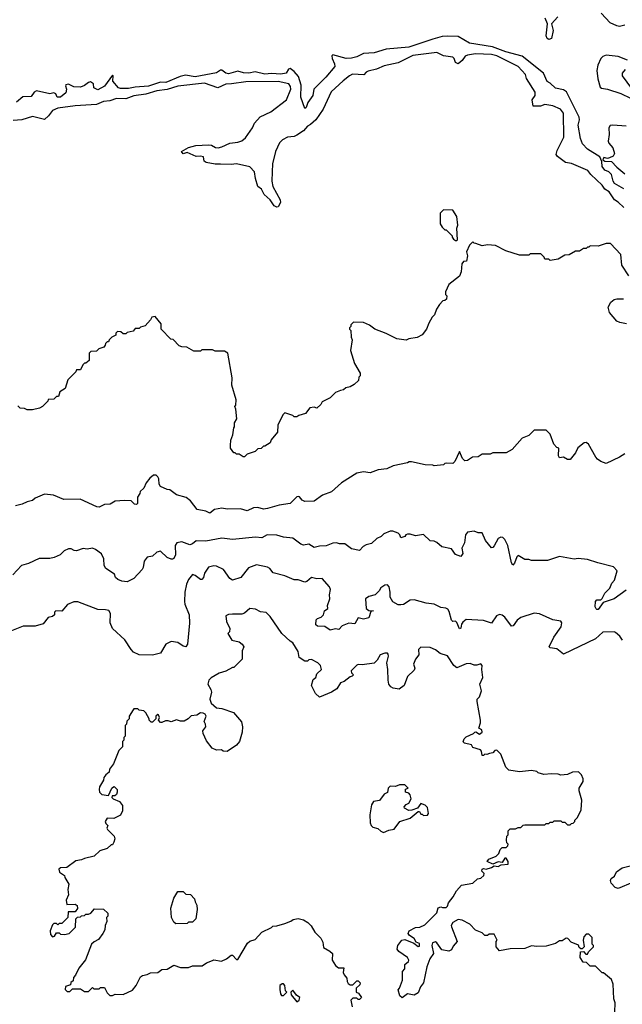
# Model space of a CAD drawing. Extents: x 2348354 to 2479840, y 460476 to 613653.
# Tile 74 of 256: x 2367488 to 2372006, y 527085 to 534466. Entities that reach past the tile are written whole.
import ezdxf

# ---------------------------------------------------------------- set-up
doc = ezdxf.new("R2010")
doc.units = 0

msp = doc.modelspace()

# ---------------------------------------------------------------- linework, layer by layer
at = {"layer": '0CON05XD'}
for points in [[(2371523.6, 534486.4), (2371476.2, 534435), (2371488, 534385), (2371475.6, 534324.4), (2371455, 534316.2), (2371443.8, 534325), (2371436, 534345), (2371444.2, 534435), (2371428, 534478)], [(2372025, 534425.6), (2371985, 534416), (2371965, 534418.8), (2371915, 534443.3), (2371846.7, 534515)], [(2372016.8, 533196.8), (2371947.7, 533237.7), (2371937.1, 533255), (2371925.3, 533305.3), (2371906, 533326), (2371875, 533338.2), (2371855.9, 533365), (2371852.5, 533402.5), (2371837.6, 533437.6), (2371744.1, 533494.1), (2371707.5, 533535), (2371692.5, 533575), (2371675.7, 533675), (2371685.6, 533715), (2371683.5, 533735), (2371587.8, 533925), (2371565, 533939.1), (2371505, 533953.3), (2371465, 533990), (2371441.9, 534001.9), (2371414.5, 534065), (2371255, 534191.8), (2371133.3, 534225), (2371031.8, 534261.8), (2370860.3, 534290.3), (2370775, 534340), (2370692.3, 534342.3), (2370655, 534339.2), (2370585, 534320.6), (2370405, 534258.8), (2370235.3, 534244.7), (2370145, 534216.2), (2370065, 534211.5), (2370015, 534187.7), (2369975, 534177.7), (2369935, 534175.5), (2369835, 534203.3), (2369828.8, 534195), (2369830.8, 534175), (2369849.2, 534135), (2369850, 534115), (2369784, 534035), (2369694, 533945), (2369685, 533897.5), (2369648, 533845), (2369635, 533806.7), (2369625, 533801.2), (2369596.7, 533885), (2369598.6, 533975), (2369579.3, 534039.3), (2369545, 534077.5), (2369515, 534098.8), (2369504.4, 534095.6), (2369485, 534064.4), (2369445, 534056.2), (2369375, 534062.2), (2369325, 534057.9), (2369255, 534074.5), (2369205.4, 534064.6), (2369166.4, 534066.4), (2369125, 534080), (2369055, 534059.5), (2369035, 534065.6), (2369005, 534086.7), (2368995, 534086.7), (2368962.7, 534067.3), (2368805, 534037.3), (2368730.7, 534049.3), (2368691.1, 534038.9), (2368585, 533994.7), (2368545, 533996.9), (2368455, 533967.1), (2368355, 533960.7), (2368305, 533949.4), (2368245, 533949.2), (2368230, 533955), (2368186.2, 534005), (2368190, 534045), (2368185, 534050), (2368125, 533967.5), (2368075, 533941.2), (2368044.1, 533954.1), (2368042.5, 533985), (2368019.3, 533999.3), (2368003.9, 533996.1), (2367975, 533973.3), (2367945, 533960), (2367893.6, 533963.6), (2367855, 533983.3), (2367835, 533977.5), (2367830.7, 533969.3), (2367840, 533945), (2367835, 533917.5), (2367795, 533884), (2367770, 533885), (2367760, 533910), (2367745, 533916.7), (2367715, 533910), (2367615, 533932.5), (2367597, 533923), (2367575, 533890), (2367513, 533887), (2367465, 533847.5)], [(2372018, 533058), (2371975, 533098.9), (2371946.5, 533116.5), (2371907.8, 533175), (2371874.7, 533194.7), (2371854.4, 533225), (2371770, 533305), (2371746.7, 533335), (2371625, 533387.3), (2371580, 533395), (2371519.5, 533439.5), (2371510, 533455), (2371518, 533485), (2371566.7, 533585), (2371566.2, 533765), (2371542.5, 533795), (2371485, 533820), (2371425, 533830), (2371393, 533817), (2371338.8, 533818.8), (2371330, 533865), (2371353.1, 533896.9), (2371352.3, 533922.3), (2371287.5, 534025), (2371280, 534055), (2371225.7, 534115), (2371065.6, 534195), (2371025, 534205.7), (2370905, 534210), (2370845, 534200.9), (2370827.8, 534192.2), (2370805, 534160), (2370775, 534135.8), (2370756.2, 534145), (2370745.8, 534175), (2370736.2, 534185), (2370665, 534195.6), (2370615, 534219.2), (2370435, 534196.9), (2370325, 534142), (2370220.3, 534119.7), (2370164.1, 534095.9), (2370100.5, 534079.5), (2370085, 534072.5), (2370067.7, 534052.3), (2369983.3, 534056.7), (2369960, 534045), (2369913.3, 534006.7), (2369823.8, 533926.2), (2369764.4, 533795), (2369708.1, 533715), (2369669.7, 533680.3), (2369645, 533668.5), (2369616.8, 533633.2), (2369565, 533600), (2369545, 533591.2), (2369495, 533586.2), (2369457.5, 533565), (2369435, 533542.5), (2369405, 533477.5), (2369383.3, 533385), (2369380, 533325), (2369379.4, 533255), (2369386.9, 533215), (2369441.2, 533115), (2369442.5, 533095), (2369425, 533062.5), (2369415, 533060), (2369395, 533071.2), (2369366, 533115), (2369321.4, 533155), (2369300.5, 533195), (2369274.5, 533215), (2369255.4, 533275), (2369247.8, 533325), (2369215, 533362.2), (2369115, 533386.1), (2369075, 533379.6), (2368993.4, 533383.4), (2368955, 533381.8), (2368886.1, 533396.1), (2368872.5, 533405), (2368867, 533437), (2368845, 533442.5), (2368810.7, 533440.7), (2368745, 533470), (2368715, 533460), (2368701.7, 533478.3), (2368755, 533507.5), (2368808.3, 533521.7), (2368905, 533528.8), (2368925.9, 533525.9), (2368956.7, 533506.7), (2368976.1, 533506.1), (2369005, 533512.5), (2369065, 533540), (2369123, 533547), (2369155, 533557.5), (2369180.5, 533579.5), (2369235, 533656.2), (2369250, 533690), (2369292.4, 533737.6), (2369370, 533775), (2369488.8, 533865), (2369520.6, 533945), (2369519.4, 533965), (2369506.1, 533986.1), (2369425, 534001.6), (2369185, 534000.7), (2369075.4, 533985.4), (2369035, 533981.8), (2368975, 533956), (2368875, 533989.1), (2368675, 533967.5), (2368595, 533942.4), (2368516.3, 533933.7), (2368435, 533908.4), (2368345, 533895.4), (2368285, 533872.7), (2368215, 533873.8), (2368165, 533856.8), (2368117.6, 533852.4), (2368065, 533830.6), (2367905, 533820), (2367775, 533803.3), (2367735, 533785.6), (2367705.7, 533744.3), (2367675, 533717.8), (2367585, 533739.6), (2367505, 533715.4), (2367439.3, 533710.7)], [(2372045, 534161.9), (2371975, 534190), (2371885, 534198.8), (2371861.2, 534188.8), (2371845.9, 534174.1), (2371822, 534125), (2371814.2, 534085), (2371822.1, 534022.1), (2371840.5, 533960.5), (2371851.3, 533951.3), (2371895, 533944.2), (2371995, 533913), (2372067.8, 533877.8)], [(2372026.9, 534093.1), (2372005.8, 534065), (2372004.1, 534044.1), (2372103.1, 533913.1)], [(2372035, 533667.3), (2371934, 533676), (2371915, 533672), (2371905.6, 533655), (2371906.9, 533605), (2371900, 533555), (2371905, 533540), (2371935.4, 533505.4), (2371946.6, 533463.4), (2371936.4, 533443.6), (2371910.8, 533429.2), (2371895, 533425.7), (2371866.4, 533433.6), (2371861.2, 533415), (2371875, 533405.8), (2371925, 533403.3), (2371965, 533360), (2372025, 533310.8)], [(2370765, 532810), (2370770, 532815), (2370766.1, 532903.9), (2370773.8, 532925), (2370765, 532990), (2370735, 533037.5), (2370665, 533040), (2370640, 533015), (2370640, 532935), (2370655, 532910), (2370675, 532890), (2370685, 532890), (2370730, 532845), (2370730, 532835), (2370741.7, 532821.7), (2370755, 532810), (2370765, 532810)], [(2372054.3, 532545), (2372002.9, 532625), (2371995.6, 532705), (2371917, 532787), (2371885, 532787.5), (2371825, 532767.5), (2371765, 532770), (2371755, 532760), (2371745, 532760), (2371735, 532750), (2371715, 532750), (2371685, 532730), (2371655, 532730), (2371607, 532703), (2371575, 532700), (2371525, 532670), (2371465, 532660), (2371455, 532670), (2371425, 532670), (2371420, 532685), (2371395, 532710), (2371315, 532710), (2371305, 532700), (2371235, 532700), (2371133, 532733), (2371055, 532772.5), (2370995, 532777.5), (2370955, 532770), (2370908.3, 532788.3), (2370895, 532790), (2370885, 532800), (2370860, 532775), (2370837.5, 532725), (2370846.2, 532695), (2370837.5, 532655), (2370815, 532652.5), (2370802.5, 532635), (2370798.8, 532575), (2370786.1, 532543.9), (2370705, 532480), (2370680, 532425), (2370680, 532405), (2370690, 532395), (2370688.3, 532371.7), (2370675, 532360), (2370661.7, 532358.3), (2370635, 532330), (2370613, 532297), (2370597, 532253), (2370580, 532235), (2370555, 532190), (2370537.5, 532145), (2370505, 532102.5), (2370467, 532083), (2370405, 532072.5), (2370385, 532062.5), (2370315, 532072.5), (2370235, 532113.3), (2370150, 532145), (2370110, 532175), (2370067, 532197), (2369991.7, 532198.3), (2369971.7, 532178.3), (2369970, 532165), (2369960, 532155), (2369960, 532145), (2369970, 532135), (2369972.5, 532085), (2369980, 532065), (2369967.5, 531985), (2369998.3, 531888.3), (2370040, 531815), (2370040, 531795), (2370030, 531785), (2370028.3, 531761.7), (2369995, 531730), (2369967, 531713), (2369933, 531707), (2369915, 531690), (2369893, 531687), (2369855, 531670), (2369815, 531630), (2369755, 531600), (2369745, 531580), (2369717, 531553), (2369695, 531560), (2369663, 531557), (2369630, 531515), (2369581.7, 531498.3), (2369565, 531490), (2369545, 531490), (2369535, 531500), (2369475, 531520), (2369460, 531505), (2369423, 531427), (2369420, 531375), (2369373, 531317), (2369367, 531293), (2369325, 531270), (2369315, 531270), (2369298.3, 531251.7), (2369275, 531250), (2369255, 531230), (2369195, 531210), (2369175, 531190), (2369165, 531190), (2369135, 531210), (2369115, 531210), (2369105, 531220), (2369095, 531220), (2369070, 531255), (2369070, 531275), (2369072.5, 531315), (2369087.5, 531355), (2369093, 531407), (2369100, 531415), (2369100, 531445), (2369117.5, 531475), (2369110, 531545), (2369102.5, 531565), (2369110, 531575), (2369112.5, 531615), (2369080, 531725), (2369081.7, 531781.7), (2369050, 531965), (2369025, 531980), (2368955, 531980), (2368935, 531990), (2368855, 531990), (2368845, 531980), (2368795, 531980), (2368741.7, 532011.7), (2368705, 532012.5), (2368685, 532020), (2368638.3, 532068.3), (2368621.7, 532071.7), (2368550, 532145), (2368550, 532185), (2368505, 532240), (2368480, 532235), (2368470, 532215), (2368428.3, 532171.7), (2368395, 532160), (2368385, 532150), (2368355, 532150), (2368338.3, 532131.7), (2368295, 532120), (2368285, 532110), (2368265, 532110), (2368247, 532127), (2368221.7, 532128.3), (2368210, 532115), (2368208.3, 532101.7), (2368180, 532085), (2368160, 532065), (2368155, 532050), (2368145, 532050), (2368131.7, 532038.3), (2368130, 532025), (2368118.3, 532011.7), (2368081.7, 531998.3), (2368065, 531980), (2368021.7, 531978.3), (2368010, 531965), (2368008.3, 531911.7), (2367985, 531890), (2367975, 531890), (2367961.7, 531878.3), (2367945, 531840), (2367915, 531840), (2367910, 531825), (2367850, 531765), (2367828.3, 531701.7), (2367790, 531675), (2367778.3, 531641.7), (2367765, 531640), (2367745, 531620), (2367701.7, 531618.3), (2367700, 531605), (2367660, 531565), (2367637, 531553), (2367585, 531540), (2367545, 531540), (2367525, 531550), (2367493, 531553), (2367475, 531570)], [(2372037.1, 532187.1), (2371987.5, 532195), (2371966.2, 532205), (2371910.6, 532270.6), (2371899.3, 532310.7), (2371920.5, 532349.5), (2371945, 532368.8), (2371965, 532374), (2372015, 532372.5)], [(2372025, 531212.5), (2371985, 531187.5), (2371885, 531140), (2371845, 531153.3), (2371820.7, 531170.7), (2371806.4, 531186.4), (2371752.5, 531285), (2371735, 531297.5), (2371720, 531295), (2371673.6, 531256.4), (2371655, 531220), (2371615, 531170), (2371595, 531170), (2371565, 531187.5), (2371535, 531182.5), (2371527, 531197), (2371530, 531255), (2371515, 531260), (2371493, 531283), (2371465, 531360), (2371435, 531390), (2371345, 531390), (2371305, 531350), (2371255, 531330), (2371180, 531245), (2371135, 531220), (2371035, 531220), (2371015, 531210), (2370955, 531210), (2370925, 531190), (2370883, 531187), (2370845, 531162.5), (2370825, 531160), (2370807.3, 531177.3), (2370785, 531230), (2370750, 531155), (2370735, 531140), (2370688.3, 531141.7), (2370675, 531140), (2370665, 531130), (2370595, 531122.5), (2370585, 531127.5), (2370528.3, 531128.3), (2370425, 531152.5), (2370408.3, 531151.7), (2370396.7, 531143.3), (2370288.3, 531121.7), (2370241.7, 531098.3), (2370175, 531092.5), (2370115, 531070), (2370065, 531077.5), (2370015, 531067.5), (2369900, 530995), (2369825, 530927.5), (2369759.3, 530900.7), (2369695, 530856.7), (2369625, 530853.3), (2369605, 530863.3), (2369585, 530890), (2369575, 530892.5), (2369565, 530890), (2369515, 530840), (2369433.9, 530826.1), (2369345, 530801.2), (2369315, 530796), (2369275, 530808), (2369242.3, 530807.7), (2369195, 530784), (2369145, 530798.8), (2369045, 530796.2), (2369005, 530803.8), (2368950, 530795), (2368915, 530767.5), (2368885, 530781.2), (2368820, 530795), (2368769.7, 530859.7), (2368737.5, 530885), (2368665, 530903.3), (2368615, 530942.5), (2368593, 530943), (2368545, 530967.5), (2368533.3, 530985), (2368532.5, 531025), (2368525, 531040), (2368511.7, 531051.7), (2368491.7, 531051.7)], [(2368491.7, 531051.7), (2368465, 531030), (2368437.5, 530995), (2368420, 530955), (2368391.7, 530928.3), (2368390, 530915), (2368372.5, 530887.5), (2368371.7, 530838.3), (2368365, 530832.5), (2368350, 530835), (2368325, 530860), (2368275, 530862.5), (2368205, 530857.5), (2368166.4, 530833.6), (2368125, 530832.5), (2368085, 530812.5), (2368067, 530813), (2367941.7, 530871.7), (2367818.3, 530868.3), (2367741.7, 530901.7), (2367675, 530910), (2367605, 530880), (2367585, 530862.5), (2367545, 530852.5), (2367507, 530833), (2367458.3, 530821.7)], [(2372035, 530189.5), (2371945, 530123.6), (2371861.8, 530098.2), (2371838.7, 530061.3), (2371825, 530045.6), (2371815, 530043.6), (2371809.3, 530049.3), (2371803.8, 530065), (2371805.5, 530105), (2371815, 530117.5), (2371845, 530118.1), (2371854, 530126), (2371875, 530167.1), (2371912.5, 530205), (2371927.8, 530242.2), (2371946.7, 530265), (2371966.7, 530335), (2371940, 530365), (2371823.6, 530393.6), (2371745, 530420), (2371675, 530426.7), (2371645, 530422.5), (2371535, 530442.5), (2371445, 530412.5), (2371325, 530412.5), (2371305, 530420), (2371275, 530420), (2371225, 530450), (2371215, 530440), (2371197.7, 530392.3), (2371185, 530377.5), (2371174.2, 530395), (2371148.8, 530525), (2371125, 530570), (2371110, 530585), (2371095, 530587.5), (2371075, 530577.5), (2371045, 530522.5), (2371035, 530510), (2371025, 530507.5), (2370981.3, 530561.3), (2370955, 530620), (2370925, 530620), (2370895, 530632.5), (2370845, 530623.3), (2370830, 530605), (2370821.9, 530545), (2370802, 530505), (2370810, 530465), (2370795, 530442.5), (2370755, 530457.5), (2370725, 530500), (2370653.6, 530513.6), (2370615, 530547.5), (2370596.4, 530556.4), (2370565, 530560), (2370515, 530606.7), (2370455, 530596.7), (2370415, 530610), (2370395, 530610), (2370382.5, 530605), (2370375, 530592.5), (2370345, 530582.5), (2370337.5, 530605), (2370325, 530617.5), (2370285, 530631.2), (2370265, 530631.2), (2370219.3, 530610.7), (2370199.2, 530590.8), (2370165, 530577.5), (2370125, 530540), (2370085, 530530), (2370063.9, 530516.1), (2370035, 530487.5), (2369975, 530500), (2369925, 530536.7), (2369885, 530536.7), (2369863.6, 530543.6), (2369835, 530542.5), (2369785, 530522), (2369735, 530519.2), (2369695, 530508.8), (2369655, 530534), (2369615, 530527.5), (2369595, 530534.2), (2369535, 530578.8), (2369465, 530587.5), (2369415, 530602), (2369343, 530603), (2369305, 530581.4), (2369255.8, 530585.8), (2369085, 530568.8), (2369005, 530579.2), (2368885, 530555.7), (2368811.7, 530558.3), (2368783.6, 530536.4), (2368765, 530530), (2368705, 530552), (2368665.9, 530544.1), (2368653.8, 530525), (2368655.5, 530454.5), (2368645, 530426.7), (2368635, 530422), (2368625, 530420.8), (2368593.8, 530435), (2368545, 530482.5), (2368516.4, 530473.6), (2368485, 530443.3), (2368443.9, 530436.1), (2368422.3, 530407.7), (2368415, 530360), (2368406.2, 530345), (2368345, 530276.7), (2368295, 530252.5), (2368255, 530257.5), (2368225, 530270), (2368207.5, 530285), (2368198.3, 530308.3), (2368135, 530351.2), (2368122.5, 530375), (2368120, 530425), (2368102.7, 530462.7), (2368057.5, 530495), (2368035, 530503.8), (2367995, 530496.2), (2367965, 530500.8), (2367915, 530483.3), (2367896.4, 530486.4), (2367875, 530500), (2367855, 530500), (2367822.5, 530485), (2367792.5, 530455), (2367745.8, 530434.2), (2367715, 530426.7), (2367635, 530426.7), (2367555, 530388.8), (2367502.5, 530375), (2367437.5, 530305)], [(2372006.7, 529815), (2371987.5, 529845), (2371955, 529872.5), (2371945, 529877.5), (2371860, 529875), (2371805.9, 529824.1), (2371565, 529709.4), (2371515, 529750), (2371465, 529756.7), (2371456.7, 529765), (2371492.6, 529837.4), (2371546.9, 529915), (2371553.3, 529945), (2371546.1, 529956.1), (2371486.1, 529966.1), (2371385, 530011.2), (2371346.1, 530016.1), (2371245, 529983.8), (2371218.8, 529965), (2371187.7, 529922.3), (2371175, 529920), (2371125, 529986.7), (2371105, 530002.5), (2371085, 530007.5), (2371064.1, 529995.9), (2371025, 529943.3), (2370965, 529962.5), (2370835, 529968.8), (2370810.9, 529949.1), (2370801.2, 529935), (2370796.2, 529905), (2370785, 529900), (2370765, 529947.5), (2370755, 529957.5), (2370735, 529953.8), (2370726.7, 529965), (2370709.1, 530029.1), (2370697, 530047), (2370683.9, 530053.9), (2370645, 530060), (2370595, 530084.2), (2370535, 530091.2), (2370445, 530116.7), (2370415, 530113.3), (2370365, 530082.5), (2370345, 530078.8), (2370325, 530080), (2370285, 530102.5), (2370267, 530137), (2370266.7, 530175), (2370257.5, 530215), (2370245, 530230), (2370225, 530226.7), (2370195, 530207.5), (2370182.5, 530185), (2370152.5, 530155), (2370105, 530142.5), (2370080, 530125), (2370085, 530052.5), (2370105, 530037.5), (2370140, 530035), (2370121.7, 530028.3), (2370105, 529981.2), (2370065, 529972), (2370025, 529982.5), (2370001.7, 529938.3), (2369955, 529941.2), (2369905, 529922.5), (2369880, 529895), (2369855, 529898.8), (2369815, 529888.8), (2369776.4, 529916.4), (2369720.7, 529920.7), (2369709.3, 529929.3), (2369712, 529968), (2369721.7, 529978.3), (2369747.5, 529987.5), (2369766.1, 530003.9), (2369772.5, 530035), (2369797.5, 530052.5), (2369796.7, 530075), (2369813.3, 530125), (2369810, 530155), (2369817.5, 530195), (2369810, 530215), (2369755, 530276.2), (2369716.1, 530273.9), (2369675, 530283.3), (2369640, 530255), (2369625, 530250), (2369575, 530268), (2369545, 530266.7), (2369475.8, 530295.8), (2369389.3, 530319.3), (2369363, 530353), (2369345, 530362.5), (2369265, 530380), (2369205, 530356.2), (2369146.7, 530285), (2369085, 530263.3), (2369065, 530276.7), (2369015.6, 530345.6), (2368965, 530368.8), (2368945, 530371.2), (2368905, 530362.5), (2368875, 530316.7), (2368865.8, 530284.2), (2368855, 530270), (2368845, 530270), (2368805, 530298.8), (2368785, 530306), (2368755, 530268.8), (2368738.1, 530235), (2368725.6, 530175), (2368724.4, 530105), (2368726.9, 530085), (2368759.4, 530005), (2368760.9, 529940.9), (2368747.1, 529785), (2368735, 529764), (2368715, 529768.8), (2368675, 529798), (2368625, 529804.2), (2368583.3, 529785), (2368543.9, 529716.1), (2368485, 529702), (2368383.9, 529703.9), (2368342.5, 529725), (2368323.9, 529743.9), (2368277.9, 529817.9), (2368185, 529902.5), (2368166.7, 529945), (2368170, 530015), (2368156.4, 530036.4), (2368133, 530043), (2368073.6, 530043.6), (2367925, 530102.5), (2367895, 530102.5), (2367847, 530083), (2367805, 530032.5), (2367760, 530035), (2367750, 530025), (2367750, 530005), (2367735, 529992.5), (2367702.5, 529985), (2367663.6, 529936.4), (2367605, 529920), (2367515, 529920), (2367427.5, 529885)], [(2370726.4, 527666.4), (2370767.5, 527555), (2370739.3, 527520.7), (2370726.1, 527493.9), (2370705, 527483.3), (2370653, 527493), (2370616.4, 527546.4), (2370605, 527552.5), (2370583.6, 527546.4), (2370577.5, 527525), (2370590, 527465), (2370564.1, 527425.9), (2370541.2, 527365), (2370516.7, 527245), (2370492.5, 527215), (2370475, 527170), (2370445, 527152.5), (2370395, 527162.5), (2370355, 527132.5), (2370338.3, 527148.3), (2370327, 527193), (2370336.7, 527205), (2370358.8, 527265), (2370358.3, 527331.7), (2370375, 527350), (2370376.4, 527383.6), (2370403.3, 527405), (2370406.2, 527415), (2370396.2, 527435), (2370330.7, 527480.7), (2370318.3, 527498.3), (2370322.5, 527525), (2370354.2, 527565.8), (2370375, 527572), (2370443.6, 527543.6), (2370475, 527517.5), (2370485, 527520), (2370485, 527540), (2370460, 527550), (2370445, 527577.5), (2370410.7, 527600.7), (2370400, 527615), (2370407.5, 527635), (2370455, 527660), (2370487, 527663), (2370525, 527680), (2370615, 527770), (2370625, 527807.5), (2370645, 527816.7), (2370658.3, 527811.7), (2370685, 527810), (2370695, 527820), (2370702.5, 527845), (2370738.8, 527891.2), (2370764.2, 527935.8), (2370801.7, 527978.3), (2370885, 527992.5), (2370920, 528025), (2370945, 528030), (2370968.3, 528051.7), (2370970, 528065), (2370953, 528083), (2370955, 528097.5), (2370965, 528102.5), (2370985, 528097.5), (2371025, 528110), (2371045, 528123.3), (2371075, 528117.5), (2371098.3, 528131.7), (2371150, 528135), (2371150, 528155), (2371135, 528180), (2371125, 528180), (2371105, 528147.5), (2371075, 528152.5), (2371035, 528136.7), (2370992.5, 528155), (2371005, 528172.5), (2371060, 528195), (2371080, 528215), (2371090, 528245), (2371105, 528260), (2371135, 528260), (2371148.3, 528271.7), (2371150, 528285), (2371140, 528295), (2371137.5, 528315), (2371140, 528345), (2371150, 528355), (2371150, 528385), (2371165, 528400), (2371205, 528400), (2371225, 528410), (2371245, 528410), (2371263, 528427), (2371275, 528430), (2371425, 528430), (2371435, 528440), (2371455, 528440), (2371465, 528450), (2371485, 528450), (2371495, 528460), (2371545, 528460), (2371555, 528450), (2371575, 528450), (2371595, 528430), (2371615, 528430), (2371625, 528440), (2371638.3, 528441.7), (2371650, 528455), (2371650, 528465), (2371670, 528485), (2371697, 528543), (2371702.5, 528615), (2371682.5, 528685), (2371682.5, 528705), (2371712.5, 528755), (2371712.5, 528775), (2371700, 528805), (2371677, 528827), (2371633.6, 528826.4), (2371595, 528807.5), (2371545, 528803.3), (2371525, 528810), (2371475, 528812.5), (2371418.3, 528808.3), (2371375, 528820), (2371365, 528830), (2371325, 528837.5), (2371235, 528827.5), (2371155, 528840), (2371133.3, 528863.3), (2371095, 528960), (2371065, 528990), (2371051.7, 528988.3), (2371035, 528970), (2371010, 528965), (2370991.7, 528958.3), (2370975, 528960), (2370965, 528950), (2370955, 528950), (2370951.7, 528981.7), (2370943, 528993), (2370885, 529010), (2370875, 529030), (2370823, 529043), (2370813.3, 529053.3), (2370821.2, 529075), (2370835, 529090), (2370890, 529115), (2370900, 529125), (2370907, 529127), (2370935, 529110), (2370956.2, 529125), (2370953, 529143), (2370930, 529155), (2370943.8, 529195), (2370944, 529215), (2370917.5, 529355), (2370918.3, 529371.7), (2370935, 529390), (2370950, 529435), (2370937.5, 529485), (2370961.2, 529535), (2370953.8, 529595), (2370956.7, 529625), (2370945, 529637.5), (2370915, 529627.5), (2370895, 529627.5), (2370865, 529638.8), (2370835, 529636.2), (2370765, 529607.5), (2370743.6, 529623.6), (2370695, 529696.7), (2370640, 529715), (2370605, 529742.5), (2370565, 529760), (2370495, 529761.2), (2370478.8, 529745), (2370480, 529705), (2370455, 529672.5), (2370440, 529635), (2370450, 529605), (2370445, 529590), (2370395, 529542.5), (2370370, 529475), (2370332.3, 529447.7), (2370287.5, 529455), (2370270, 529465), (2370256.7, 529485), (2370250, 529515), (2370247.1, 529595), (2370241.2, 529645), (2370253.3, 529695), (2370250.7, 529710.7), (2370245, 529717.5), (2370227, 529717), (2370190, 529705), (2370168.8, 529665), (2370145, 529642), (2370055, 529630), (2370027, 529633), (2370015, 529627.5), (2369972.5, 529585), (2369975, 529570), (2369990, 529555), (2369980, 529545), (2369965, 529540), (2369920, 529505), (2369892.5, 529495), (2369865, 529450), (2369825, 529423.8), (2369735, 529387.5), (2369706, 529416), (2369676.7, 529475), (2369689.3, 529520.7), (2369707.5, 529535), (2369717, 529563), (2369750, 529595), (2369742.5, 529625), (2369722.5, 529645), (2369675, 529668.8), (2369655, 529666.2), (2369645, 529657.5), (2369625, 529657.5), (2369583.6, 529683.6), (2369575, 529730), (2369536.7, 529795), (2369515, 529806.2), (2369453.6, 529863.6), (2369365, 529992.5), (2369335, 530022.5), (2369295, 530026.7), (2369256, 530046), (2369215, 530052.5), (2369173.6, 530016.4), (2369155, 530010), (2369085, 530010), (2369055, 530006.7), (2369035, 529997.5), (2369040, 529955), (2369063, 529903), (2369061.7, 529878.3), (2369050, 529865), (2369065, 529840), (2369080, 529815), (2369135, 529802.5), (2369157.5, 529785), (2369170, 529765), (2369157.5, 529735), (2369157, 529673), (2369095, 529610), (2369085, 529610), (2369035, 529582.5), (2368985, 529567.5), (2368925, 529532.5), (2368907.5, 529515), (2368900, 529485), (2368922.5, 529445), (2368926.7, 529425), (2368913.6, 529373.6), (2368923.6, 529343.6), (2368965, 529307.5), (2369005, 529302.5), (2369092.5, 529272.5), (2369151.7, 529201.7), (2369160, 529165), (2369156.7, 529125), (2369135.8, 529054.2), (2369115, 529026.7), (2369045, 528980), (2369013.6, 528983.6), (2369001.7, 528991.7), (2368965, 528990), (2368932.5, 529005), (2368889.3, 529059.3), (2368863.3, 529115), (2368862.5, 529135), (2368883.3, 529165), (2368882.5, 529185), (2368872.5, 529205), (2368887.5, 529245), (2368879.3, 529259.3), (2368865, 529267.5), (2368845, 529270), (2368817, 529253), (2368775, 529246.7), (2368752.5, 529225), (2368721.7, 529208.3), (2368695, 529207.5), (2368665, 529217.5), (2368625, 529203.3), (2368600.7, 529210.7), (2368580.7, 529209.3), (2368555, 529197.5), (2368545, 529197.5), (2368530, 529215), (2368536.7, 529235), (2368530, 529255), (2368523.6, 529256.4), (2368510, 529245), (2368510, 529225), (2368485, 529200), (2368475, 529200), (2368460, 529215), (2368460, 529225), (2368435, 529270), (2368420, 529285), (2368385, 529290), (2368375, 529300), (2368345, 529300), (2368338.3, 529291.7), (2368310, 529245), (2368310, 529225), (2368291.7, 529208.3), (2368290, 529185), (2368280, 529175), (2368280, 529095), (2368270, 529085), (2368270, 529065), (2368260, 529055), (2368260, 529015), (2368231.7, 528988.3), (2368191.7, 528888.3), (2368163, 528847), (2368160, 528825), (2368133.6, 528806.4), (2368120, 528785), (2368117.5, 528765), (2368087.5, 528715), (2368083.3, 528695), (2368087.5, 528675), (2368105, 528657.5), (2368155, 528650), (2368180, 528705), (2368193, 528717), (2368200, 528715), (2368220, 528695), (2368220, 528675), (2368213, 528657), (2368201.7, 528648.3), (2368182.5, 528647.5), (2368180, 528635), (2368190, 528625), (2368237.5, 528605), (2368260, 528575), (2368260, 528535), (2368245, 528503.3), (2368195, 528476.7), (2368145, 528480), (2368130, 528455), (2368135, 528440), (2368150, 528425), (2368142.5, 528405), (2368147.5, 528395), (2368197.5, 528345), (2368202.5, 528325), (2368195, 528300), (2368185, 528280), (2368175, 528280), (2368145, 528253.3), (2368090, 528235), (2368047.5, 528195), (2367975, 528178.8), (2367953, 528167), (2367908.3, 528161.7), (2367840.7, 528109.3), (2367795, 528107.5), (2367783, 528097), (2367787.5, 528075), (2367825, 528050), (2367826.7, 528035), (2367856.2, 527985), (2367850, 527945), (2367853.8, 527905), (2367836.2, 527865), (2367843, 527833), (2367905, 527836.7), (2367920, 527825), (2367922.5, 527802.5), (2367905, 527777.5), (2367851.7, 527778.3), (2367850, 527735), (2367805, 527690), (2367785, 527690), (2367775, 527680), (2367765, 527690), (2367745, 527690), (2367735, 527680), (2367717.5, 527635), (2367718.3, 527608.3), (2367735, 527590), (2367750, 527595), (2367765, 527620), (2367785, 527620), (2367795, 527610), (2367825, 527607.5), (2367860, 527615), (2367906.7, 527663.3), (2367910, 527725), (2367921.7, 527738.3), (2367945, 527740), (2367953, 527747), (2367975, 527750), (2367985, 527760), (2368005, 527760), (2368021.7, 527768.3), (2368048.3, 527801.7), (2368117, 527797), (2368148.3, 527768.3), (2368150, 527745), (2368140, 527735), (2368142.5, 527705), (2368130, 527675), (2368126.4, 527643.6), (2368112.5, 527615), (2368079.3, 527570.7), (2368046.4, 527553.6), (2368026.7, 527535), (2367980.7, 527419.3), (2367932.5, 527355), (2367907, 527303), (2367893, 527287), (2367888.3, 527261.7), (2367871.7, 527248.3), (2367868.3, 527231.7), (2367831.7, 527218.3), (2367830, 527195), (2367845, 527180), (2367865, 527180), (2367885, 527200), (2367945, 527200), (2367975, 527180), (2368005, 527180), (2368035, 527210), (2368045, 527200), (2368085, 527200), (2368095, 527210), (2368125, 527210), (2368145, 527170), (2368165, 527150), (2368185, 527150), (2368205, 527160), (2368265, 527157.5), (2368335, 527190), (2368362.5, 527225), (2368395, 527290), (2368408.3, 527301.7), (2368445, 527307.5), (2368468.3, 527321.7), (2368525, 527322.5), (2368553, 527347), (2368595, 527347.5), (2368645, 527377.5), (2368695, 527360), (2368755, 527360), (2368785, 527372.5), (2368857, 527373), (2368890, 527395), (2368935, 527412.5)], [(2370215, 528373.3), (2370255, 528390), (2370295, 528396.7), (2370337.5, 528455), (2370415, 528480), (2370475, 528530), (2370485, 528530), (2370495, 528510), (2370505, 528510), (2370515, 528500), (2370545, 528502.5), (2370552.5, 528515), (2370545, 528560), (2370527, 528577), (2370495, 528590), (2370470, 528555), (2370429.3, 528540.7), (2370405, 528536.7), (2370372.5, 528555), (2370370, 528565), (2370385, 528582.5), (2370406.4, 528593.6), (2370422.5, 528625), (2370416.4, 528656.4), (2370405, 528667.5), (2370380, 528675), (2370381.7, 528698.3), (2370400, 528705), (2370375, 528730), (2370335, 528730), (2370305, 528717.5), (2370265, 528720), (2370250, 528705), (2370246.4, 528673.6), (2370220.7, 528659.3), (2370185, 528613.3), (2370140, 528605), (2370125, 528580), (2370112.5, 528505), (2370116.4, 528446.4), (2370123.8, 528425), (2370135, 528413.3), (2370173.8, 528403.8), (2370195, 528382.5), (2370215, 528373.3)], [(2372082.9, 527997.1), (2371975, 527954.3), (2371951.7, 527961.7), (2371923.1, 527993.1), (2371917, 528013), (2371923.1, 528026.9), (2371948, 528045), (2371962.1, 528077.9), (2372005, 528107.1), (2372066.1, 528123.9)], [(2368658.3, 527688.3), (2368645, 527700), (2368627.5, 527735), (2368622.5, 527805), (2368645, 527880), (2368675, 527930), (2368715, 527930), (2368735, 527910), (2368768.3, 527908.3), (2368800, 527875), (2368803, 527853), (2368817, 527827), (2368820, 527795), (2368810, 527725), (2368785, 527700), (2368755, 527700), (2368745, 527690), (2368658.3, 527688.3)], [(2368935, 527412.5), (2368945, 527417.5), (2369001.7, 527408.3), (2369040, 527425), (2369075, 527452.5), (2369085, 527452.5), (2369115, 527420), (2369125, 527420), (2369197, 527543), (2369215, 527557.5), (2369255, 527570), (2369303.6, 527626.4), (2369375, 527660), (2369385, 527670), (2369415, 527672.5), (2369475, 527690), (2369521.7, 527708.3), (2369538.3, 527721.7), (2369575, 527727.5), (2369615, 527717.5), (2369649.3, 527699.3), (2369673, 527673), (2369700, 527625), (2369745, 527580), (2369761.7, 527551.7), (2369765, 527510), (2369813.6, 527483.6), (2369832.5, 527465), (2369830, 527415), (2369857, 527377), (2369878.3, 527358.3), (2369918.3, 527358.3), (2369913, 527323), (2369920, 527305), (2369941.7, 527281.7), (2369942.5, 527255), (2369951.7, 527241.7), (2369965, 527230), (2369985, 527230), (2370015, 527260), (2370025, 527260), (2370040, 527245), (2370038.3, 527231.7), (2370010, 527205), (2370010, 527175), (2370028.3, 527168.3), (2370050, 527135), (2370035, 527120), (2370025, 527120), (2370015, 527130), (2369985, 527130), (2369970, 527115), (2369980, 527065)], [(2371950, 527025), (2371952.5, 527095), (2371942.5, 527125), (2371937.5, 527235), (2371925, 527270), (2371865, 527320), (2371855, 527320), (2371805, 527370), (2371765, 527370), (2371738.3, 527398.3), (2371711.7, 527401.7), (2371690, 527435), (2371691.7, 527478.3), (2371715, 527480), (2371731.7, 527461.7), (2371745, 527460), (2371751.7, 527478.3), (2371790, 527515), (2371790, 527525), (2371780, 527535), (2371780, 527585), (2371755, 527610), (2371735, 527610), (2371718.3, 527591.7), (2371712.5, 527565), (2371720, 527515), (2371705, 527500), (2371695, 527500), (2371681.7, 527511.7), (2371678.3, 527528.3), (2371621.7, 527551.7), (2371598.3, 527578.3), (2371585, 527580), (2371555, 527560), (2371535, 527560), (2371505, 527540), (2371435, 527520), (2371365, 527517.5), (2371325, 527522.5), (2371275, 527502.5), (2371165, 527500), (2371085, 527486.7), (2371060, 527515), (2371060, 527555), (2371067.5, 527565), (2371045, 527610), (2371008.3, 527611.7), (2370995, 527600), (2370975, 527600), (2370955, 527620), (2370905, 527640), (2370862.5, 527685), (2370805, 527716.7), (2370775, 527720), (2370735, 527697.5), (2370723.6, 527676.4), (2370726.4, 527666.4)], [(2369465, 527150), (2369490, 527175), (2369480, 527185), (2369477, 527227), (2369465, 527237.5), (2369455, 527237.5), (2369437.5, 527225), (2369437.5, 527195), (2369443, 527163), (2369451.7, 527151.7), (2369465, 527150)], [(2369565, 527102.5), (2369582.5, 527115), (2369587.5, 527135), (2369563.3, 527153.3), (2369535, 527190), (2369520, 527175), (2369522.5, 527155), (2369565, 527102.5)]]:
    msp.add_lwpolyline(points, dxfattribs=at)

doc.saveas('drawing.dxf')
